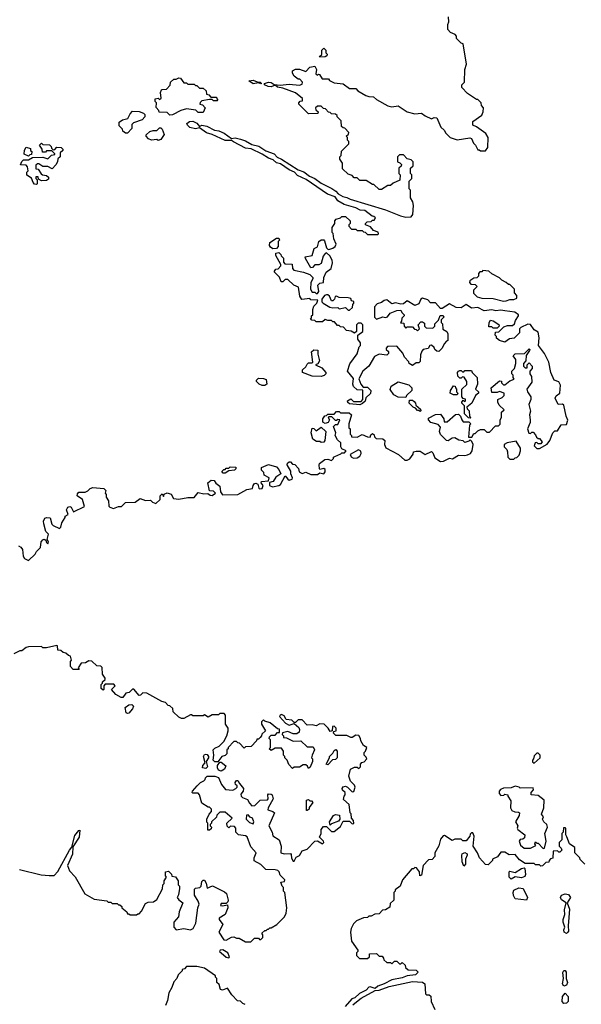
# Model space of a CAD drawing. Extents: x 2386897 to 2565480, y 579156 to 761880.
# Tile 139 of 191: x 2503865 to 2508241, y 641604 to 649272. Entities that reach past the tile are written whole.
import ezdxf

# ---------------------------------------------------------------- set-up
doc = ezdxf.new("R2010")
doc.units = 0

msp = doc.modelspace()

# ---------------------------------------------------------------- linework, layer by layer
at = {"layer": '0CON10XD'}
for points in [[(2507191.7, 646768.3), (2507171.7, 646748.3), (2507157.5, 646715), (2507131.7, 646688.3), (2507115, 646690), (2507100, 646705), (2507095, 646720), (2507075, 646737.5), (2507060, 646735), (2507047, 646713), (2507010, 646705), (2506998.3, 646691.7), (2506988.3, 646661.7), (2506985, 646610), (2506975, 646600), (2506955, 646600), (2506925, 646580), (2506900, 646595), (2506898.3, 646608.3), (2506863.6, 646643.6), (2506850, 646675), (2506805, 646730), (2506731.7, 646728.3), (2506720, 646715), (2506720, 646705), (2506738.3, 646688.3), (2506738.3, 646671.7), (2506725, 646660), (2506665, 646667.5), (2506630.7, 646649.3), (2506585, 646573.8), (2506538.8, 646535), (2506507.5, 646475), (2506523, 646433), (2506541.7, 646411.7), (2506575, 646410), (2506600, 646385), (2506598.3, 646361.7), (2506561.7, 646328.3), (2506558.3, 646301.7), (2506537, 646283), (2506515, 646272.5), (2506435, 646280), (2506421.7, 646291.7), (2506420, 646305), (2506445, 646320), (2506465, 646300), (2506525, 646300), (2506540, 646315), (2506538.3, 646388.3), (2506495, 646390), (2506467, 646417), (2506460, 646435), (2506467, 646477), (2506420, 646535), (2506438.3, 646591.7), (2506495, 646670), (2506510, 646725), (2506520, 646735), (2506520, 646755), (2506500, 646785), (2506500, 646815), (2506540, 646845), (2506540, 646895), (2506525, 646910), (2506501.7, 646908.3), (2506490, 646895), (2506490, 646845), (2506475, 646830), (2506447, 646847), (2506411.7, 646851.7), (2506388.3, 646878.3), (2506365, 646880), (2506355, 646890), (2506341.7, 646891.7), (2506318.3, 646918.3), (2506305, 646920), (2506295, 646930), (2506265, 646930), (2506245, 646937.5), (2506225, 646920), (2506175, 646920), (2506165, 646930), (2506141.7, 646931.7), (2506130, 646945), (2506138.3, 646951.7), (2506140, 646965), (2506150, 646975), (2506150, 647015), (2506158.3, 647041.7), (2506180, 647065), (2506188.3, 647088.3), (2506135, 647090), (2506125, 647100), (2506063, 647093), (2506048.3, 647118.3), (2506038.3, 647188.3), (2506000, 647205), (2505955, 647250), (2505935, 647250), (2505915, 647230), (2505901.7, 647231.7), (2505888.3, 647268.3), (2505850, 647305), (2505850, 647315), (2505861.7, 647328.3), (2505878.3, 647331.7), (2505900, 647355), (2505900, 647365), (2505860, 647435), (2505860, 647455), (2505885, 647460), (2505900, 647445), (2505902.5, 647432.5), (2505920, 647415), (2505920, 647385), (2505931.7, 647371.7), (2505988.3, 647368.3), (2505990, 647335), (2506001.7, 647321.7), (2506077, 647307), (2506125, 647287.5), (2506140, 647275), (2506150, 647265), (2506150, 647255), (2506132.5, 647225), (2506130, 647175), (2506145, 647150), (2506165, 647150), (2506175, 647140), (2506185, 647140), (2506196.7, 647155), (2506187.5, 647205), (2506205, 647220), (2506233.3, 647226.7), (2506236, 647265), (2506254.1, 647305), (2506291.2, 647335), (2506301.4, 647378.6), (2506299.3, 647399.3), (2506282.9, 647432.9), (2506255, 647455.8), (2506245, 647451.1), (2506230.3, 647429.7), (2506215, 647374.4), (2506195, 647364.2), (2506165, 647363.8), (2506146.4, 647343.6), (2506135, 647340), (2506091.7, 647411.7), (2506090, 647425), (2506145, 647436.7), (2506160, 647490), (2506186.8, 647503.2), (2506196.2, 647543.8), (2506215, 647557.5), (2506235, 647557.5), (2506240.7, 647550.7), (2506256.3, 647496.3), (2506265, 647485.8), (2506275, 647483.1), (2506305, 647492.2), (2506323.8, 647505), (2506330, 647525), (2506313.6, 647566.4), (2506307.5, 647607.5), (2506300, 647615), (2506300, 647655), (2506320, 647685), (2506320, 647705), (2506331.7, 647718.3), (2506365, 647730), (2506375, 647740), (2506405, 647740), (2506440, 647705), (2506440, 647685), (2506430, 647675), (2506430, 647665), (2506451.7, 647641.7), (2506485, 647640), (2506495, 647630), (2506535, 647630), (2506545, 647620), (2506558.3, 647618.3), (2506575, 647600), (2506655, 647600), (2506660, 647605), (2506658.3, 647618.3), (2506621.7, 647631.7), (2506598.3, 647658.3), (2506560, 647675), (2506560, 647685), (2506571.7, 647698.3), (2506605, 647700), (2506615, 647710), (2506628.3, 647711.7), (2506638.3, 647728.3), (2506625, 647740), (2506611.7, 647741.7), (2506555.5, 647785.5), (2506518.8, 647788.8), (2506483.9, 647806.1), (2506392.9, 647832.9), (2506343, 647863), (2506322.3, 647892.3), (2506262.8, 647912.8), (2506096.7, 648026.7), (2506029.3, 648059.3), (2506006.1, 648086.1), (2505965, 648104), (2505898.6, 648148.6), (2505865, 648158), (2505840, 648180), (2505803.2, 648193.2), (2505755.7, 648225.7), (2505667.7, 648267.7), (2505625, 648272.5), (2505532, 648322), (2505515, 648332.5), (2505465, 648332.5), (2505365, 648378.8), (2505320.6, 648390.6), (2505265, 648430), (2505235, 648421.2), (2505191.7, 648431.7), (2505171.7, 648451.7), (2505167.5, 648465), (2505189.5, 648480.5), (2505215, 648481.2), (2505246.2, 648466.2), (2505265, 648440), (2505285, 648450), (2505324.1, 648444.1), (2505382.5, 648412.5), (2505417.3, 648407.3), (2505458.9, 648388.9), (2505515, 648347.5), (2505545, 648352.5), (2505585, 648342), (2505625, 648328.8), (2505675, 648300), (2505727.7, 648287.7), (2505782.3, 648252.3), (2505847.5, 648227.5), (2505871.7, 648201.7), (2505906.2, 648186.2), (2506034, 648104), (2506078.6, 648088.6), (2506122.5, 648055), (2506166.1, 648036.1), (2506215, 648000), (2506298.3, 647958.3), (2506328, 647938), (2506346.4, 647916.4), (2506383.3, 647895), (2506415, 647888.8), (2506440, 647875), (2506715, 647791.9), (2506832.5, 647745), (2506875, 647734.4), (2506915, 647737.5), (2506927.5, 647755), (2506932.5, 647825), (2506927.5, 647855), (2506910, 647885), (2506910, 647945), (2506900, 647955), (2506900, 648015), (2506920, 648035), (2506920, 648065), (2506910, 648075), (2506910, 648115), (2506930, 648135), (2506930, 648165), (2506915, 648180), (2506885, 648190), (2506855, 648220), (2506825, 648220), (2506810, 648205), (2506810, 648165), (2506828.3, 648158.3), (2506840, 648145), (2506838.3, 648131.7), (2506820, 648115), (2506820, 648075), (2506830, 648065), (2506828.3, 648021.7), (2506775, 648000), (2506755, 647980), (2506735, 647980), (2506685, 647950), (2506665, 647950), (2506625, 647990), (2506615, 647990), (2506565, 648020), (2506515, 648020), (2506495, 648040), (2506471.7, 648041.7), (2506455, 648060), (2506425, 648070), (2506381.7, 648111.7), (2506380, 648155), (2506360, 648185), (2506360, 648205), (2506370, 648215), (2506371.7, 648248.3), (2506430, 648305), (2506430, 648325), (2506420, 648335), (2506420, 648355), (2506410, 648365), (2506428.3, 648381.7), (2506430, 648395), (2506398.3, 648428.3), (2506385, 648430), (2506371.7, 648441.7), (2506370, 648485), (2506340, 648515), (2506340, 648525), (2506325, 648537.5), (2506295, 648540), (2506285, 648550), (2506271.7, 648551.7), (2506248.3, 648578.3), (2506231.7, 648581.7), (2506215, 648600), (2506185, 648600), (2506170, 648585), (2506171.7, 648571.7), (2506190, 648555), (2506188.3, 648541.7), (2506115, 648540), (2506040, 648615), (2506040, 648625), (2506051.7, 648638.3), (2506068.3, 648641.7), (2506068.3, 648658.3), (2506015, 648702.5), (2505915, 648740), (2505875, 648746.7), (2505855, 648762.5), (2505825, 648750.8), (2505802.1, 648752.1), (2505773.9, 648763.9), (2505772.5, 648775), (2505805, 648786.7), (2505825, 648782.9), (2505848.3, 648768.3), (2505895, 648763.3), (2505965, 648769.2), (2506045, 648762.5), (2506065, 648770), (2506070, 648785), (2506048.3, 648808.3), (2506035, 648810), (2506003.6, 648833.6), (2505990, 648855), (2505990, 648875), (2506015, 648887.5), (2506045, 648887.5), (2506095, 648870), (2506125, 648903.3), (2506165, 648910), (2506177.5, 648885), (2506171.7, 648851.7), (2506185, 648840), (2506193, 648847), (2506200, 648845), (2506223, 648813), (2506271.7, 648811.7), (2506280, 648800), (2506315, 648780), (2506385, 648772.5), (2506435, 648737.5), (2506485, 648736.7), (2506499.3, 648719.3), (2506561.7, 648681.7), (2506585, 648673.3), (2506621.7, 648671.7), (2506645, 648650), (2506735, 648602.5), (2506765, 648593.3), (2506815, 648602.5), (2506883.6, 648553.6), (2506945, 648540), (2506995, 648543.3), (2507025, 648522.5), (2507075, 648500), (2507095, 648510), (2507115, 648507.5), (2507147.5, 648435), (2507173, 648413), (2507185, 648390), (2507220, 648355), (2507275, 648337.5), (2507371.7, 648351.7), (2507386.7, 648346.7), (2507400.7, 648310.7), (2507417.5, 648295), (2507435, 648260), (2507445, 648260), (2507455, 648250), (2507495, 648250), (2507513, 648277), (2507516.7, 648355), (2507497.5, 648385), (2507425, 648437.5), (2507395, 648450), (2507395, 648480), (2507465, 648530), (2507477.5, 648555), (2507480, 648585), (2507463, 648603), (2507460, 648625), (2507435, 648650), (2507425, 648650), (2507355, 648697.5), (2507310, 648745), (2507310, 648765), (2507330, 648785), (2507332.5, 648885), (2507347.5, 648925), (2507320, 649085), (2507305, 649090), (2507270, 649125), (2507270, 649145), (2507258.3, 649158.3), (2507221.7, 649171.7), (2507200, 649195), (2507200, 649235), (2507210, 649255), (2507207.5, 649295)], [(2506205, 648980), (2506200, 648985), (2506218.3, 649001.7), (2506220, 649035), (2506235, 649050), (2506250, 649035), (2506250, 649015), (2506260, 649005), (2506258.3, 648991.7), (2506245, 648982.5), (2506205, 648980)], [(2505035, 648530), (2505015, 648550), (2504951.7, 648551.7), (2504950, 648565), (2504928.3, 648588.3), (2504930, 648625), (2504920, 648635), (2504920, 648655), (2504945, 648660), (2504955, 648650), (2504968.3, 648661.7), (2504962.5, 648705), (2504970, 648725), (2504975, 648730), (2505008.3, 648731.7), (2505038.3, 648761.7), (2505040, 648785), (2505065, 648810), (2505085, 648810), (2505105, 648820), (2505117, 648817), (2505145, 648780), (2505165, 648780), (2505175, 648770), (2505225, 648770), (2505235, 648760), (2505245, 648760), (2505265, 648740), (2505295, 648740), (2505318.3, 648718.3), (2505321.7, 648691.7), (2505338.3, 648688.3), (2505355, 648670), (2505398.3, 648668.3), (2505400, 648655), (2505410, 648645), (2505405, 648640), (2505375, 648640), (2505365, 648650), (2505345, 648650), (2505285, 648640), (2505271.7, 648628.3), (2505270, 648615), (2505288.3, 648608.3), (2505310, 648585), (2505295, 648550), (2505255, 648550), (2505237, 648567), (2505165, 648577.5), (2505120, 648565), (2505055, 648532.5), (2505035, 648530)], [(2505745, 648772.5), (2505725, 648780), (2505685, 648772.5), (2505650, 648795), (2505685, 648801.2), (2505715, 648787.5), (2505740, 648785), (2505750, 648775), (2505745, 648772.5)], [(2504688.3, 648388.3), (2504670, 648405), (2504665, 648420), (2504640, 648445), (2504640, 648475), (2504665, 648492.5), (2504708.3, 648501.7), (2504725, 648540), (2504745, 648560), (2504795, 648557.5), (2504830, 648545), (2504840, 648535), (2504840, 648515), (2504818.3, 648491.7), (2504751.7, 648468.3), (2504740, 648455), (2504740, 648425), (2504705, 648390), (2504688.3, 648388.3)], [(2504945, 648332.5), (2504935, 648340), (2504893, 648333), (2504870, 648345), (2504850, 648365), (2504850, 648375), (2504878.3, 648401.7), (2504905, 648410), (2504935, 648410), (2504955, 648430), (2504965, 648430), (2504975, 648420), (2504991.7, 648378.3), (2504965, 648340), (2504945, 648332.5)], [(2503995, 647990), (2503981.7, 647991.7), (2503970, 648005), (2503958.3, 648038.3), (2503921.7, 648061.7), (2503920, 648085), (2503930, 648095), (2503927, 648127), (2503915, 648140), (2503871.7, 648141.7), (2503881.7, 648168.3), (2503895, 648180), (2503935, 648180), (2503965, 648200), (2504045, 648202.5), (2504085, 648190), (2504111.7, 648218.3), (2504138.3, 648221.7), (2504138.3, 648228.3), (2504115, 648250), (2504075, 648250), (2504065, 648240), (2504041.7, 648241.7), (2504040, 648265), (2504020, 648295), (2504035, 648310), (2504045, 648300), (2504098.3, 648298.3), (2504110, 648285), (2504111.7, 648271.7), (2504125, 648260), (2504138.3, 648261.7), (2504155, 648280), (2504188.3, 648278.3), (2504200, 648265), (2504200, 648255), (2504180, 648235), (2504180, 648205), (2504161.7, 648188.3), (2504160, 648165), (2504147, 648143), (2504118.3, 648111.7), (2504085, 648130), (2504045, 648130), (2504015, 648150), (2504005, 648150), (2503991.7, 648138.3), (2503991.7, 648111.7), (2504008.3, 648108.3), (2504031.7, 648071.7), (2504043, 648063), (2504075, 648060), (2504090, 648045), (2504088.3, 648031.7), (2504075, 648020), (2504035, 648017.5), (2504011.7, 648031.7), (2504008.3, 648048.3), (2503991.7, 648048.3), (2503990, 648035), (2504000, 648025), (2504000, 647995), (2503995, 647990)], [(2503935, 648210), (2503900, 648225), (2503903, 648257), (2503915, 648280), (2503948.3, 648268.3), (2503950, 648255), (2503960, 648245), (2503958.3, 648221.7), (2503945, 648220), (2503935, 648210)], [(2505838.3, 647488.3), (2505820, 647500), (2505812.5, 647515), (2505813, 647537), (2505865, 647570), (2505885, 647570), (2505890, 647555), (2505880, 647545), (2505880, 647505), (2505865, 647490), (2505838.3, 647488.3)], [(2507635, 647080), (2507655, 647084), (2507685, 647093.8), (2507716.4, 647093.6), (2507740, 647105), (2507740, 647125), (2507720, 647145), (2507720, 647175), (2507685, 647210), (2507675, 647210), (2507657, 647227), (2507623.3, 647243.3), (2507605, 647262.5), (2507543, 647293), (2507520, 647315), (2507475, 647320), (2507465, 647310), (2507451.7, 647308.3), (2507440, 647295), (2507440, 647275), (2507428.3, 647261.7), (2507405, 647260), (2507371.7, 647238.3), (2507370, 647225), (2507381.7, 647211.7), (2507415, 647210), (2507430, 647195), (2507400, 647165), (2507401.7, 647141.7), (2507430, 647115), (2507465, 647103.8), (2507555, 647100), (2507635, 647080)], [(2506435, 647010), (2506458.3, 647031.7), (2506460, 647055), (2506470, 647065), (2506468.3, 647078.3), (2506451.7, 647081.7), (2506445, 647100), (2506425, 647106.7), (2506355, 647110), (2506335, 647120), (2506323.6, 647116.4), (2506317.5, 647095), (2506306.2, 647083.8), (2506295, 647082.5), (2506278.3, 647118.3), (2506265, 647130), (2506255, 647130), (2506240, 647125), (2506220, 647095), (2506220, 647075), (2506230, 647065), (2506283, 647033), (2506305, 647027.5), (2506345, 647030), (2506355, 647020), (2506405, 647030), (2506425, 647010), (2506435, 647010)], [(2503995, 645130), (2504027, 645163), (2504033.3, 645205), (2504045, 645222.5), (2504057, 645227), (2504068.3, 645218.3), (2504075, 645200), (2504085, 645190), (2504087.5, 645195), (2504090, 645205), (2504080, 645225), (2504090, 645265), (2504067.5, 645287.5), (2504052, 645345), (2504051.7, 645368.3), (2504060, 645390), (2504075, 645396.7), (2504103, 645393), (2504115, 645342.5), (2504125, 645332.5), (2504175, 645310), (2504185, 645320), (2504192.5, 645355), (2504220, 645395), (2504220, 645405), (2504241.7, 645418.3), (2504228.8, 645455), (2504240, 645475), (2504255, 645481.2), (2504265, 645476.7), (2504285, 645440), (2504370, 645480), (2504355.8, 645535.8), (2504313.3, 645565), (2504315, 645580), (2504325, 645592.5), (2504375, 645592.5), (2504395, 645602.5), (2504415, 645622.5), (2504435, 645630), (2504521.7, 645621.7), (2504537, 645607), (2504530, 645585), (2504540, 645575), (2504540, 645555), (2504556.7, 645525), (2504560, 645485), (2504567.5, 645475), (2504595, 645465.8), (2504635, 645480.8), (2504659.5, 645480.5), (2504688.3, 645511.7), (2504765, 645513.8), (2504805, 645542.5), (2504845, 645527.5), (2504885, 645530), (2504900, 645515), (2504926.4, 645503.6), (2504960, 645535), (2504960, 645565), (2504975, 645580), (2504985, 645560), (2504991.7, 645578.3), (2505015, 645587.5), (2505045, 645577.5), (2505063.9, 645543.9), (2505105, 645538.8), (2505175, 645552.5), (2505225, 645552.5), (2505255, 645590), (2505300.7, 645580.7), (2505331.7, 645581.7), (2505348.3, 645568.3), (2505365, 645567.5), (2505390, 645585), (2505375, 645600), (2505343, 645603), (2505330, 645665), (2505357, 645687), (2505380, 645685), (2505393.6, 645663.6), (2505425, 645640), (2505430, 645595), (2505445, 645573.3), (2505565, 645573.8), (2505635, 645613.3), (2505678.3, 645621.7), (2505683.3, 645645), (2505695, 645660), (2505705, 645662.5), (2505720, 645655), (2505727.5, 645625), (2505735, 645620), (2505755, 645622.5), (2505762.5, 645645), (2505747.5, 645665), (2505750, 645675), (2505805, 645680), (2505810, 645705), (2505770, 645725), (2505767, 645747), (2505750, 645765), (2505750, 645785), (2505805, 645807.5), (2505865, 645790), (2505885, 645770), (2505900, 645735), (2505860.7, 645709.3), (2505840, 645675), (2505811.7, 645668.3), (2505812.5, 645645), (2505834.1, 645634.1), (2505885, 645643.8), (2505897.7, 645652.3), (2505935, 645720), (2505953.6, 645693.6), (2505965, 645687.5), (2505987.5, 645695), (2505990, 645705), (2505977.5, 645735), (2505977, 645757), (2505950, 645805), (2505951.7, 645818.3), (2505965, 645830), (2505975, 645830), (2505991.7, 645811.7), (2506008.3, 645808.3), (2506038.3, 645778.3), (2506041.7, 645751.7), (2506065, 645737.5), (2506095, 645747.5), (2506135, 645730), (2506185, 645731.2), (2506205, 645743.3), (2506235, 645736.7), (2506245, 645750), (2506245, 645770), (2506235, 645777.5), (2506205, 645770), (2506200, 645775), (2506197.5, 645805), (2506202.5, 645815), (2506243, 645847), (2506265, 645850), (2506295, 645840), (2506310, 645855), (2506310, 645865), (2506321.7, 645871.7), (2506368.3, 645891.7), (2506375, 645900), (2506395, 645900), (2506410, 645915), (2506375, 645930), (2506367.5, 645945), (2506367, 645977), (2506340.7, 646000.7), (2506322.5, 646035), (2506327.5, 646055), (2506310, 646105), (2506325, 646120), (2506345, 646120), (2506360, 646155), (2506345, 646160), (2506335, 646150), (2506325, 646150), (2506298.3, 646178.3), (2506275, 646180), (2506270, 646175), (2506280, 646155), (2506270, 646135), (2506245, 646127.5), (2506228.3, 646138.3), (2506227.5, 646165), (2506241.7, 646188.3), (2506255, 646190), (2506265, 646200), (2506315, 646200), (2506335, 646220), (2506355, 646220), (2506365, 646210), (2506431.7, 646211.7), (2506450, 646195), (2506430, 646125), (2506430, 646095), (2506440, 646085), (2506440, 646045), (2506450, 646035), (2506450, 646025), (2506495, 646020), (2506535, 646042.5), (2506575, 646022.5), (2506595, 646020), (2506601.7, 646038.3), (2506615, 646050), (2506628.3, 646038.3), (2506630, 646025), (2506641.7, 646011.7), (2506695, 646007.5), (2506710, 645995), (2506707.5, 645965), (2506717, 645937), (2506815.8, 645885.8), (2506865, 645842.5), (2506885, 645842.5), (2506906.4, 645853.6), (2506931.7, 645888.3), (2506932.5, 645907.5), (2506955, 645912.5), (2506985, 645912.5), (2507025, 645887.5), (2507075, 645910), (2507085, 645900), (2507100.7, 645860.7), (2507145, 645832.5), (2507167, 645833), (2507213.6, 645856.4), (2507237, 645853), (2507285, 645880), (2507335, 645877.5), (2507355, 645883.3), (2507377.5, 645895), (2507390, 645915), (2507397.5, 645965), (2507388.3, 645988.3), (2507375, 646000), (2507365, 645990), (2507335, 645980), (2507321.7, 645991.7), (2507288.3, 645998.3), (2507257, 646017), (2507235, 646012.5), (2507205, 645992.5), (2507190, 645995), (2507143, 646043), (2507137.5, 646065), (2507145, 646100), (2507125, 646120), (2507070, 646135), (2507050, 646155), (2507051.7, 646168.3), (2507105, 646197.5), (2507145, 646200), (2507170, 646165), (2507171.7, 646141.7), (2507195, 646140), (2507261.7, 646198.3), (2507285, 646200), (2507300, 646185), (2507310, 646155), (2507321.7, 646141.7), (2507365, 646140), (2507380, 646125), (2507370, 646115), (2507361.7, 646021.7), (2507388.3, 646021.7), (2507405, 646050), (2507415, 646050), (2507435, 646070), (2507455, 646080), (2507485, 646080), (2507505, 646060), (2507525, 646060), (2507571.7, 646108.3), (2507595, 646110), (2507608.3, 646121.7), (2507610, 646155), (2507620, 646175), (2507620, 646215), (2507640, 646235), (2507601.7, 646271.7), (2507590, 646295), (2507590, 646315), (2507625, 646330), (2507640, 646345), (2507640, 646365), (2507605, 646377.5), (2507585, 646370), (2507545, 646370), (2507540, 646405), (2507605, 646460), (2507618.3, 646458.3), (2507620, 646445), (2507635, 646430), (2507645, 646430), (2507685, 646460), (2507718.3, 646471.7), (2507710, 646485), (2507710, 646505), (2507700, 646515), (2507700, 646535), (2507720, 646555), (2507730, 646595), (2507730, 646625), (2507710, 646655), (2507725, 646670), (2507797.5, 646672.5), (2507835, 646710), (2507840, 646705), (2507837.5, 646695), (2507812.5, 646657.5), (2507810, 646615), (2507790, 646595), (2507790, 646575), (2507805, 646560), (2507818.3, 646561.7), (2507820, 646585), (2507835, 646600), (2507857.5, 646575), (2507857.5, 646555), (2507840, 646535), (2507840, 646515), (2507853, 646493), (2507855, 646450), (2507816.7, 646395), (2507823, 646373), (2507847.5, 646335), (2507847.5, 646315), (2507833.3, 646275), (2507846.1, 646223.9), (2507837.5, 646195), (2507843.3, 646155), (2507843.3, 646135), (2507822.5, 646085), (2507831.7, 646051.7), (2507845, 646050), (2507855, 646060), (2507865, 646060), (2507885, 646040), (2507891.7, 646021.7), (2507905, 646010), (2507915, 646010), (2507937.5, 645985), (2507925, 645970), (2507905, 645970), (2507895, 645980), (2507881.7, 645978.3), (2507873, 645953), (2507895, 645932.5), (2507915, 645932.5), (2507975, 645967.5), (2507996.7, 645995), (2508020, 646055), (2508035, 646070), (2508055, 646070), (2508085, 646117.5), (2508125, 646120), (2508137, 646153), (2508123.3, 646185), (2508105, 646270), (2508095, 646277.5), (2508060, 646275), (2508036.7, 646325), (2508045, 646343.3), (2508073.3, 646365), (2508080, 646425), (2508065, 646452.5), (2508030, 646465), (2508003.8, 646525), (2507987.5, 646605), (2507953.6, 646673.6), (2507907.5, 646735), (2507912.5, 646795), (2507905, 646840), (2507875, 646857.5), (2507845, 646897.5), (2507825, 646900), (2507770, 646875), (2507760, 646865), (2507760, 646835), (2507738.3, 646811.7), (2507717, 646793), (2507683, 646787), (2507645, 646760), (2507603, 646773), (2507581.7, 646791.7), (2507580, 646805), (2507570, 646815), (2507571.7, 646838.3), (2507598.3, 646841.7), (2507638.3, 646881.7), (2507665, 646890), (2507705, 646890), (2507720, 646905), (2507729.3, 646930.7), (2507752.5, 646965), (2507752.5, 646975), (2507722.5, 646995), (2507645.8, 647005.8), (2507615, 647010), (2507575, 647003.8), (2507545, 647014), (2507485, 647006), (2507435, 647030), (2507385, 647025.8), (2507345, 647053.8), (2507305, 647027.5), (2507265, 647030), (2507215, 647060), (2507157, 647023), (2507145, 647022.5), (2507106.1, 647066.1), (2507065, 647067.5), (2507045, 647091.2), (2507005, 647103.8), (2506990, 647095), (2506975, 647060), (2506945, 647047.5), (2506885, 647082.5), (2506855, 647060), (2506835, 647056.2), (2506793.6, 647066.4), (2506765, 647060), (2506725, 647090), (2506705, 647086.2), (2506685, 647070), (2506651.7, 647058.3), (2506630, 647035), (2506630, 646955), (2506645, 646940), (2506695, 646957.5), (2506715, 646952.5), (2506731.7, 646958.3), (2506753, 646987), (2506803, 647007), (2506835, 647010), (2506841.7, 646991.7), (2506860, 646975), (2506860, 646965), (2506841.7, 646948.3), (2506840, 646925), (2506831.7, 646911.7), (2506858.3, 646908.3), (2506860, 646885), (2506875, 646870), (2506885, 646880), (2506925, 646880), (2506941.7, 646861.7), (2506955, 646860), (2506965, 646850), (2506980, 646865), (2506970, 646895), (2506991.7, 646918.3), (2507005, 646920), (2507018.3, 646908.3), (2507020, 646885), (2507031.7, 646871.7), (2507085, 646870), (2507100, 646885), (2507100, 646905), (2507128.3, 646931.7), (2507141.7, 646968.3), (2507165, 646970), (2507170, 646955), (2507150, 646935), (2507150, 646915), (2507160, 646905), (2507161.7, 646861.7), (2507193, 646843), (2507202.5, 646825), (2507200, 646775), (2507191.7, 646768.3)], [(2507585, 646870), (2507555, 646870), (2507545, 646880), (2507521.7, 646881.7), (2507523.3, 646915), (2507535, 646932.5), (2507555, 646927.5), (2507598.3, 646898.3), (2507600, 646885), (2507585, 646870)], [(2506215, 646492.5), (2506145, 646496.7), (2506070, 646525), (2506070, 646545), (2506095, 646570), (2506105, 646590), (2506115, 646600), (2506145, 646600), (2506150, 646605), (2506140, 646685), (2506158.3, 646701.7), (2506188.3, 646698.3), (2506188.3, 646668.3), (2506202.5, 646615), (2506188.3, 646591.7), (2506170, 646585), (2506220, 646560), (2506250, 646525), (2506250, 646515), (2506238.3, 646501.7), (2506215, 646492.5)], [(2507375, 646170), (2507361.7, 646171.7), (2507331.7, 646201.7), (2507330, 646265), (2507310, 646285), (2507310, 646295), (2507321.7, 646308.3), (2507335, 646300), (2507340, 646305), (2507338.3, 646318.3), (2507321.7, 646321.7), (2507310, 646335), (2507310, 646395), (2507348.3, 646431.7), (2507350, 646455), (2507328.3, 646488.3), (2507315, 646490), (2507305, 646480), (2507295, 646480), (2507280, 646495), (2507277.5, 646525), (2507283.6, 646536.4), (2507295, 646540), (2507305, 646540), (2507315, 646530), (2507325, 646530), (2507335, 646540), (2507385, 646540), (2507390, 646525), (2507430, 646485), (2507432.5, 646435), (2507417.5, 646395), (2507440, 646375), (2507440, 646365), (2507417.5, 646345), (2507387.5, 646285), (2507350, 646255), (2507351.7, 646241.7), (2507367, 646227), (2507370, 646185), (2507380, 646175), (2507375, 646170)], [(2505775, 646422.5), (2505755, 646422.5), (2505730, 646435), (2505710, 646455), (2505710, 646465), (2505725, 646480), (2505765, 646477.5), (2505785, 646470), (2505790, 646435), (2505775, 646422.5)], [(2506875, 646330), (2506815, 646332.5), (2506780.7, 646350.7), (2506753, 646393), (2506760.7, 646419.3), (2506815, 646452.5), (2506898.3, 646428.3), (2506920, 646405), (2506920, 646385), (2506880, 646345), (2506875, 646330)], [(2507275, 646350), (2507245, 646350), (2507220, 646365), (2507222.5, 646385), (2507245, 646420), (2507258.3, 646418.3), (2507260, 646405), (2507270, 646395), (2507270, 646375), (2507280, 646365), (2507275, 646350)], [(2506985, 646220), (2506975, 646230), (2506965, 646230), (2506948.3, 646248.3), (2506930, 646255), (2506900, 646285), (2506901.7, 646308.3), (2506925, 646310), (2506938.3, 646298.3), (2506950, 646285), (2506951.7, 646271.7), (2506988.3, 646238.3), (2506990, 646225), (2506985, 646220)], [(2506215, 645980), (2506205, 645987.5), (2506178.3, 645988.3), (2506150, 646005), (2506137.5, 646055), (2506145, 646090), (2506158.3, 646088.3), (2506175, 646070), (2506215, 646100), (2506250, 646065), (2506242.5, 645995), (2506235, 645982.5), (2506215, 645980)], [(2507715, 645850), (2507725, 645860), (2507738.3, 645861.7), (2507758.3, 645881.7), (2507767.5, 645915), (2507767.5, 645935), (2507735, 645990), (2507663, 645977), (2507640, 645965), (2507640, 645945), (2507660, 645925), (2507667, 645907), (2507670, 645865), (2507685, 645850), (2507715, 645850)], [(2506465, 645856.7), (2506495, 645861.2), (2506515.9, 645874.1), (2506526.7, 645895), (2506523, 645913), (2506505, 645922.5), (2506440, 645885), (2506447, 645867), (2506465, 645856.7)], [(2505465, 645740), (2505451.7, 645741.7), (2505440, 645755), (2505455, 645770), (2505465, 645770), (2505475, 645780), (2505495, 645780), (2505505, 645790), (2505548.3, 645788.3), (2505550, 645775), (2505540, 645765), (2505495, 645760), (2505465, 645740)], [(2503855, 645174), (2503874.3, 645164.3), (2503887.1, 645147.1), (2503893.3, 645095), (2503902.5, 645075), (2503935, 645060), (2503985, 645110), (2503995, 645130)], [(2505665, 642090), (2505695, 642120), (2505725, 642120), (2505735, 642110), (2505745, 642110), (2505760, 642125), (2505760, 642145), (2505751.7, 642158.3), (2505775, 642180), (2505785, 642180), (2505795, 642190), (2505805, 642190), (2505815, 642200), (2505825, 642200), (2505870, 642225), (2505927.5, 642285), (2505942.5, 642315), (2505947.5, 642355), (2505930, 642475), (2505920, 642485), (2505920, 642515), (2505910, 642525), (2505900, 642555), (2505928.3, 642561.7), (2505930, 642575), (2505895, 642610), (2505887, 642637), (2505877, 642647), (2505855, 642652.5), (2505783, 642653), (2505745, 642692.5), (2505691.7, 642721.7), (2505692.5, 642745), (2505707.5, 642785), (2505665, 642830), (2505638.3, 642908.3), (2505625, 642917.5), (2505570, 642925), (2505550, 642945), (2505550, 642975), (2505538.3, 642988.3), (2505508.3, 642991.7), (2505495, 642980), (2505481.7, 642991.7), (2505480, 643015), (2505520, 643055), (2505465, 643100), (2505425, 643100), (2505401.7, 643078.3), (2505398.3, 643061.7), (2505360, 643025), (2505360, 643015), (2505350, 643005), (2505350, 642995), (2505360, 642985), (2505358.3, 642971.7), (2505345, 642960), (2505331.7, 642961.7), (2505330, 643015), (2505323, 643023), (2505322.5, 643045), (2505342.5, 643085), (2505360, 643105), (2505360, 643125), (2505345, 643140), (2505335, 643140), (2505285, 643170), (2505267, 643237), (2505255, 643250), (2505215, 643250), (2505210, 643255), (2505212.5, 643265), (2505247.5, 643305), (2505275, 643332.5), (2505300, 643345), (2505310, 643355), (2505311.7, 643368.3), (2505325, 643380), (2505385, 643380), (2505415, 643370), (2505437.5, 643315), (2505468.3, 643278.3), (2505525, 643272.5), (2505550, 643285), (2505560, 643295), (2505560, 643305), (2505547.5, 643315), (2505543, 643333), (2505555, 643347.5), (2505565, 643347.5), (2505577.5, 643325), (2505610, 643285), (2505606.7, 643263.3), (2505588.3, 643241.7), (2505590, 643225), (2505600, 643215), (2505639.3, 643199.3), (2505655, 643170), (2505675, 643150), (2505698.3, 643151.7), (2505740, 643195), (2505795, 643197.5), (2505800, 643205), (2505798.8, 643235), (2505805, 643243.3), (2505825, 643241.2), (2505831.2, 643235), (2505840, 643205), (2505800, 643135), (2505798.3, 643118.3), (2505837, 643107), (2505850, 643095), (2505807.5, 642995), (2505832.5, 642945), (2505836.4, 642916.4), (2505887.5, 642885), (2505902.5, 642835), (2505900, 642785), (2505925, 642777.5), (2505975, 642780), (2505981.7, 642771.7), (2505983, 642743), (2505995, 642720), (2506005, 642720), (2506020.7, 642749.3), (2506046.4, 642763.6), (2506065, 642800), (2506105, 642813.3), (2506163.9, 642876.1), (2506185, 642877.5), (2506225, 642853.3), (2506236.2, 642863.8), (2506232.5, 642875), (2506202.5, 642905), (2506213.3, 642935), (2506213.3, 642966.7), (2506231.7, 642988.3), (2506255, 642990), (2506295, 642950), (2506315, 642950), (2506365, 642990), (2506385, 643030), (2506435, 643030), (2506455, 643010), (2506468.3, 643011.7), (2506467.5, 643035), (2506450, 643055), (2506447, 643087), (2506440, 643095), (2506431.7, 643161.7), (2506388.3, 643198.3), (2506392.5, 643225), (2506400, 643235), (2506400, 643255), (2506381.7, 643271.7), (2506377.5, 643285), (2506385, 643297.5), (2506405, 643302.5), (2506420, 643295), (2506455, 643260), (2506468.3, 643261.7), (2506480, 643295), (2506475, 643310), (2506443, 643343), (2506430.7, 643380.7), (2506442.5, 643435), (2506475, 643450), (2506495, 643450), (2506508.3, 643441.7), (2506520, 643455), (2506520, 643475), (2506531.7, 643488.3), (2506548.3, 643491.7), (2506570, 643515), (2506565, 643530), (2506550, 643545), (2506550, 643565), (2506560, 643575), (2506570, 643605), (2506545, 643620), (2506522.5, 643655), (2506520, 643675), (2506507, 643697), (2506485, 643700), (2506457, 643683), (2506445, 643682.5), (2506415, 643697.5), (2506328.3, 643698.3), (2506310, 643715), (2506311.7, 643728.3), (2506330, 643735), (2506330, 643755), (2506315, 643770), (2506301.7, 643768.3), (2506300, 643735), (2506285, 643730), (2506270, 643755), (2506237, 643787), (2506205, 643787.5), (2506175, 643772.5), (2506145, 643780), (2506105, 643777.5), (2506065, 643820), (2506035, 643820), (2506015, 643800), (2506005, 643800), (2505985, 643817.5), (2505942.5, 643822.5), (2505925, 643850), (2505905, 643862.5), (2505893.6, 643856.4), (2505890, 643845), (2505937.5, 643795), (2505965, 643778.8), (2506005, 643790), (2506039.5, 643759.5), (2506046.7, 643745), (2506043.3, 643725), (2506025, 643710), (2505995, 643710), (2505955, 643730), (2505911.7, 643718.3), (2505910, 643705), (2505920, 643695), (2505921.7, 643681.7), (2505945, 643680), (2505995, 643652.5), (2506055, 643657.5), (2506105, 643608.8), (2506150.7, 643610.7), (2506163.3, 643585), (2506143.3, 643545), (2506140, 643525), (2506147.5, 643515), (2506146.7, 643495), (2506128.3, 643451.7), (2506115, 643440), (2506108.3, 643458.3), (2506095, 643470), (2506075, 643470), (2506045, 643450), (2506005, 643450), (2505991.7, 643441.7), (2505961.7, 643471.7), (2505950, 643505), (2505930, 643525), (2505930, 643535), (2505920, 643545), (2505920, 643575), (2505905, 643600), (2505855, 643600), (2505825, 643580), (2505810, 643595), (2505820, 643605), (2505820, 643665), (2505810, 643675), (2505811.7, 643688.3), (2505825, 643700), (2505855, 643700), (2505875, 643720), (2505888.3, 643721.7), (2505888.3, 643748.3), (2505875, 643750), (2505817, 643797), (2505775, 643810), (2505765, 643820), (2505750, 643805), (2505750, 643785), (2505780, 643735), (2505751.7, 643708.3), (2505750, 643695), (2505738.3, 643681.7), (2505725, 643670), (2505711.7, 643668.3), (2505710, 643655), (2505668.3, 643611.7), (2505625, 643610), (2505615, 643600), (2505578.3, 643638.3), (2505565, 643640), (2505555, 643650), (2505535, 643650), (2505490, 643605), (2505490, 643595), (2505480, 643585), (2505480, 643555), (2505467, 643543), (2505440, 643535), (2505408.3, 643491.7), (2505385, 643492.5), (2505372.5, 643505), (2505377.5, 643545), (2505373, 643587), (2505385, 643600), (2505420, 643615), (2505455, 643650), (2505480, 643695), (2505490, 643735), (2505490, 643755), (2505470, 643785), (2505470, 643855), (2505458.3, 643868.3), (2505425, 643870), (2505415, 643860), (2505365, 643860), (2505335, 643840), (2505305, 643860), (2505295, 643850), (2505215, 643850), (2505205, 643860), (2505195, 643860), (2505145, 643830), (2505125, 643830), (2505105, 643840), (2505061.7, 643881.7), (2505058.3, 643908.3), (2505035, 643930), (2505021.7, 643931.7), (2505000, 643955), (2504973, 643963), (2504855, 644026.7), (2504825, 644030), (2504807, 644013), (2504795, 644010), (2504755, 644057.5), (2504745, 644057.5), (2504717, 644033), (2504691.7, 644028.3), (2504670, 643995), (2504655, 643992.5), (2504615, 644017.5), (2504580, 644055), (2504610, 644085), (2504598.3, 644098.3), (2504531.7, 644098.3), (2504520, 644085), (2504520, 644055), (2504515, 644050), (2504500, 644065), (2504500, 644095), (2504510, 644105), (2504510, 644115), (2504530, 644135), (2504530, 644145), (2504510, 644175), (2504508.3, 644228.3), (2504497, 644237), (2504465, 644240), (2504427, 644277), (2504405, 644280), (2504377, 644263), (2504345, 644260), (2504320, 644225), (2504328.3, 644211.7), (2504283, 644213), (2504260, 644235), (2504260, 644275), (2504270, 644285), (2504260, 644315), (2504245, 644320), (2504225, 644340), (2504203, 644343), (2504185, 644360), (2504161.7, 644361.7), (2504160, 644395), (2504155, 644400), (2504075, 644380), (2504045, 644380), (2504035, 644390), (2503935, 644387.5), (2503915, 644382.5), (2503881.7, 644358.3), (2503865, 644357.5), (2503820, 644335)], [(2504705, 643868), (2504694, 643875), (2504688, 643915), (2504715, 643936), (2504738, 643938), (2504752.5, 643925), (2504743.8, 643905), (2504715, 643871.2), (2504705, 643868)], [(2506265, 643470), (2506252.5, 643475), (2506280, 643525), (2506280, 643535), (2506305, 643560), (2506315, 643580), (2506328.3, 643588.3), (2506340, 643575), (2506340, 643525), (2506325, 643510), (2506301.7, 643508.3), (2506265, 643470)], [(2505315, 643440), (2505290, 643445), (2505292.5, 643465), (2505310, 643485), (2505296.7, 643535), (2505305, 643550), (2505315, 643552.5), (2505325, 643550), (2505336.7, 643535), (2505336.2, 643523.8), (2505317.5, 643495), (2505327.5, 643455), (2505315, 643440)], [(2507875, 643482.5), (2507920, 643525), (2507920, 643545), (2507905, 643560), (2507895, 643560), (2507875, 643540), (2507870, 643515), (2507860, 643505), (2507861.7, 643491.7), (2507875, 643482.5)], [(2505435, 643420), (2505415, 643426.7), (2505406.2, 643445), (2505406.7, 643465), (2505425, 643490), (2505435, 643490), (2505471.7, 643461.7), (2505460, 643435), (2505435, 643420)], [(2507945, 642817.5), (2507955, 642820), (2507968, 642875), (2507956, 642935), (2507978.8, 642985), (2507973.6, 643003.6), (2507950, 643025), (2507940, 643045), (2507946.7, 643065), (2507930, 643085), (2507948.1, 643135), (2507952.5, 643195), (2507905, 643230), (2507850, 643235), (2507850, 643255), (2507870, 643275), (2507865, 643290), (2507765, 643287.5), (2507756.2, 643296.2), (2507727, 643303), (2507695, 643290), (2507635, 643287.5), (2507611.7, 643278.3), (2507600, 643265), (2507600, 643245), (2507615, 643230), (2507637, 643233), (2507645, 643240), (2507670, 643235), (2507670, 643225), (2507691.7, 643188.3), (2507690, 643135), (2507700, 643115), (2507723, 643103), (2507751.7, 643101.7), (2507760, 643095), (2507757.5, 643075), (2507727.5, 643025), (2507747.5, 642995), (2507742.5, 642975), (2507747.5, 642965), (2507800, 642925), (2507798.3, 642901.7), (2507785, 642890), (2507765, 642887.5), (2507757.5, 642875), (2507768.8, 642845), (2507795, 642821.4), (2507845, 642820), (2507888.3, 642841.7), (2507880, 642855), (2507885, 642870), (2507895, 642860), (2507905, 642860), (2507945, 642817.5)], [(2506105, 643112.5), (2506100, 643115), (2506100, 643195), (2506115, 643200), (2506125, 643190), (2506138.3, 643188.3), (2506150, 643175), (2506121.7, 643138.3), (2506120, 643125), (2506105, 643112.5)], [(2505685, 643010), (2505690, 643025), (2505680, 643055), (2505661.7, 643061.7), (2505645, 643080), (2505631.7, 643078.3), (2505630, 643045), (2505655, 643020), (2505685, 643010)], [(2506285, 643000), (2506280, 643025), (2506310, 643075), (2506325, 643082.5), (2506358.3, 643078.3), (2506360, 643045), (2506350, 643030), (2506295, 643010), (2506285, 643000)], [(2508270, 642695), (2508231.7, 642731.7), (2508230, 642745), (2508190, 642785), (2508190, 642825), (2508150, 642855), (2508128.3, 642908.3), (2508120, 642925), (2508120, 642975), (2508115, 642980), (2508101.7, 642978.3), (2508100, 642945), (2508090, 642935), (2508090, 642885), (2508070, 642865), (2508070, 642835), (2508085, 642820), (2508090, 642805), (2508075, 642790), (2508065, 642790), (2508055, 642800), (2508021.7, 642798.3), (2508018.3, 642741.7), (2508001.7, 642738.3), (2507990, 642725), (2507988.3, 642711.7), (2507965, 642710), (2507938.3, 642681.7), (2507925, 642680), (2507915, 642690), (2507885, 642690), (2507875, 642700), (2507805, 642700), (2507760.6, 642730.6), (2507725, 642770), (2507678.3, 642768.3), (2507645, 642790), (2507615, 642790), (2507588.3, 642751.7), (2507550, 642735), (2507550, 642725), (2507515, 642690), (2507495, 642692.5), (2507447.5, 642745), (2507432.5, 642785), (2507397.5, 642835), (2507407.5, 642915), (2507395, 642940), (2507385, 642940), (2507375, 642930), (2507373.3, 642915), (2507345, 642877.5), (2507318.3, 642878.3), (2507305, 642890), (2507255, 642890), (2507235, 642880), (2507175, 642920), (2507165, 642917.5), (2507145, 642890), (2507131.7, 642838.3), (2507100, 642785), (2507100, 642755), (2507078.3, 642731.7), (2507051.7, 642728.3), (2507010, 642685), (2506995, 642610), (2506982.5, 642605), (2506980, 642635), (2506957, 642667), (2506945, 642670), (2506935, 642660), (2506921.7, 642658.3), (2506847.5, 642575), (2506830, 642525), (2506790, 642495), (2506790, 642485), (2506780, 642475), (2506780, 642415), (2506751.7, 642388.3), (2506748.3, 642361.7), (2506715, 642340), (2506691.7, 642338.3), (2506665, 642310), (2506633, 642307), (2506605, 642290), (2506585, 642290), (2506575, 642280), (2506543, 642277), (2506490, 642255), (2506465, 642230), (2506447.5, 642195), (2506443, 642167), (2506450, 642095), (2506500, 642025), (2506500, 642015), (2506490, 642005), (2506490, 641985), (2506511.7, 641961.7), (2506575, 641960), (2506590, 641975), (2506591.7, 641998.3), (2506645, 642000), (2506665, 641980), (2506688.3, 641978.3), (2506700, 641965), (2506701.7, 641951.7), (2506725, 641930), (2506755, 641930), (2506765, 641920), (2506785, 641940), (2506805, 641940), (2506825, 641920), (2506835, 641920), (2506845, 641930), (2506868.3, 641908.3), (2506871.7, 641891.7), (2506891.7, 641871.7), (2506955, 641870), (2506970, 641855), (2506950, 641835), (2506883.6, 641826.4), (2506845, 641810), (2506764.1, 641795.9), (2506705.7, 641764.3), (2506655, 641746.2), (2506635, 641726.7), (2506595, 641740), (2506585, 641737.5), (2506566.1, 641713.9), (2506511.7, 641688.3), (2506476.1, 641653.9), (2506452.7, 641647.3), (2506401.7, 641588.3)], [(2504161.9, 642638.1), (2504252.2, 642805), (2504271.7, 642828.3), (2504295, 642918.8), (2504325, 642957.5), (2504335, 642960), (2504327.8, 642905), (2504279.3, 642830.7), (2504277.2, 642772.8), (2504238.8, 642685), (2504253.3, 642645), (2504296.1, 642596.1), (2504373.6, 642463.6), (2504445, 642422.5), (2504545, 642410), (2504555, 642400), (2504575, 642400), (2504585, 642390), (2504625, 642390), (2504635, 642380), (2504645, 642380), (2504660, 642365), (2504660, 642355), (2504700, 642325), (2504705, 642310), (2504715, 642310), (2504725, 642300), (2504775, 642300), (2504785, 642310), (2504795, 642310), (2504815, 642330), (2504845, 642390), (2504865, 642400), (2504907, 642403), (2504935, 642420), (2504977, 642503), (2504980, 642535), (2504990, 642545), (2504990, 642565), (2505010, 642595), (2505000, 642605), (2505000, 642635), (2505025, 642640), (2505048.3, 642618.3), (2505051.7, 642601.7), (2505078.3, 642598.3), (2505100, 642565), (2505100, 642535), (2505110, 642525), (2505110, 642505), (2505103, 642457), (2505093.3, 642435), (2505105, 642417.5), (2505137.5, 642395), (2505107.5, 642325), (2505103.3, 642285), (2505067.1, 642242.9), (2505066, 642205), (2505085, 642184), (2505145, 642193.8), (2505195, 642183.8), (2505216.2, 642195), (2505238, 642235), (2505252.5, 642355), (2505262.5, 642385), (2505256.7, 642406.7), (2505227.5, 642455), (2505228.3, 642501.7), (2505235, 642510), (2505270, 642515), (2505280, 642525), (2505285, 642560), (2505295, 642570), (2505305, 642570), (2505317, 642547), (2505325, 642510), (2505367, 642527), (2505460.7, 642480.7), (2505476.4, 642466.4), (2505490, 642415), (2505487, 642403), (2505475, 642390), (2505435, 642390), (2505430, 642375), (2505445, 642370), (2505485, 642380), (2505486.7, 642355), (2505467.5, 642305), (2505420, 642275), (2505420, 642265), (2505447.5, 642225), (2505416.7, 642165), (2505457, 642107), (2505475, 642103.3), (2505515, 642127.5), (2505535, 642130), (2505555, 642120), (2505575, 642120), (2505625, 642090), (2505665, 642090)], [(2507325, 642680), (2507312.5, 642715), (2507310, 642765), (2507313.6, 642776.4), (2507335, 642787.5), (2507352.5, 642775), (2507352.5, 642765), (2507340, 642735), (2507340, 642695), (2507325, 642680)], [(2507695, 642580), (2507680, 642595), (2507680, 642635), (2507685, 642640), (2507725, 642630), (2507775, 642662.5), (2507795, 642667.5), (2507802.5, 642662.5), (2507807.5, 642615), (2507800.7, 642599.3), (2507775, 642589.2), (2507725, 642597.5), (2507695, 642580)], [(2503863, 642653), (2504033.6, 642613.6), (2504095, 642607.5), (2504135, 642607.5), (2504161.9, 642638.1)], [(2507815, 642416.7), (2507725.9, 642425.9), (2507711.7, 642451.7), (2507710, 642475), (2507716.2, 642493.8), (2507755, 642512), (2507787.3, 642507.3), (2507823.3, 642435), (2507815, 642416.7)], [(2508125, 642156.2), (2508108.8, 642165), (2508106.1, 642183.9), (2508113.3, 642205), (2508100, 642245), (2508100, 642265), (2508113.3, 642305), (2508110.5, 642339.5), (2508122.5, 642395), (2508087.1, 642417.1), (2508078.8, 642435), (2508086.1, 642453.9), (2508116.1, 642463.9), (2508140.7, 642460.7), (2508157.5, 642435), (2508130, 642395), (2508150, 642345), (2508138, 642215), (2508140.8, 642175), (2508135, 642163.8), (2508125, 642156.2)], [(2505495, 641967.5), (2505500, 641975), (2505485.7, 642005.7), (2505448.8, 642028.8), (2505427.5, 642025), (2505423.3, 642015), (2505433.8, 642005), (2505475, 641972.5), (2505495, 641967.5)], [(2505623, 641603), (2505605, 641610), (2505585, 641630), (2505561.7, 641631.7), (2505517, 641677), (2505485, 641730), (2505445, 641713.3), (2505430.7, 641720.7), (2505418.3, 641758.3), (2505400, 641775), (2505400, 641805), (2505390, 641815), (2505390, 641825), (2505306.1, 641886.1), (2505245, 641900), (2505165, 641900), (2505148.3, 641881.7), (2505130, 641875), (2505130, 641865), (2505100, 641835), (2505090, 641805), (2505065, 641780), (2505050, 641735), (2505027.5, 641695), (2505017, 641633), (2505000, 641595)], [(2508105, 641746.7), (2508093.6, 641763.6), (2508102.5, 641805), (2508097, 641853), (2508105, 641867.5), (2508115, 641867.5), (2508123.3, 641855), (2508122.5, 641805), (2508133.8, 641775), (2508125, 641752.5), (2508105, 641746.7)], [(2506460.7, 641599.3), (2506476.1, 641613.9), (2506525, 641651.2), (2506635, 641712.5), (2506665, 641713.8), (2506745, 641743.8), (2506925, 641781.4), (2507005, 641778), (2507022.5, 641765), (2507027.5, 641685), (2507035, 641677.5), (2507055, 641677.5), (2507068.3, 641668.3), (2507072.5, 641625), (2507100, 641565)], [(2508105, 641611.2), (2508091.2, 641625), (2508093.6, 641666.4), (2508115, 641690), (2508140, 641665), (2508140, 641625), (2508125, 641613.3), (2508105, 641611.2)]]:
    msp.add_lwpolyline(points, dxfattribs=at)

doc.saveas('drawing.dxf')
